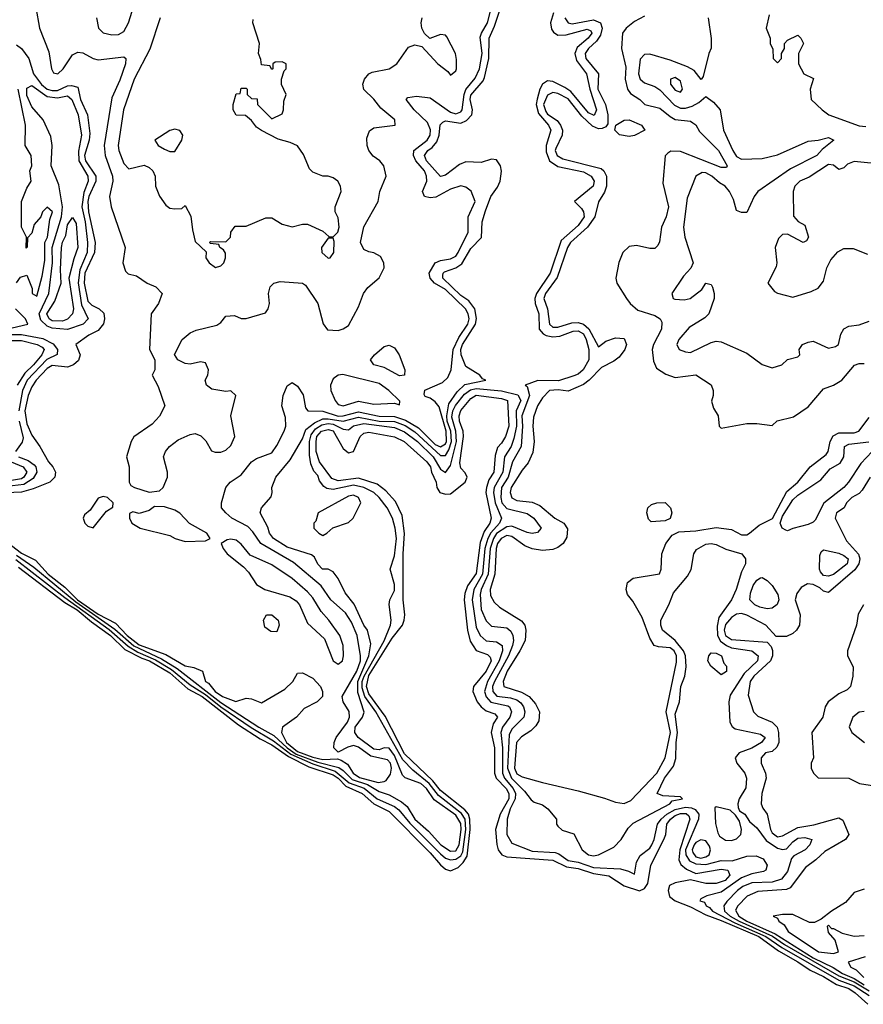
# Model space of a CAD drawing. Header units: inches. Extents: x 2601469 to 2753575, y 449403 to 582909.
# Tile 36 of 256: x 2651343 to 2654646, y 451124 to 454983. Entities that reach past the tile are written whole.
import ezdxf

# ---------------------------------------------------------------- set-up
doc = ezdxf.new("R2010")
doc.units = ezdxf.units.IN
doc.header["$MEASUREMENT"] = 0
doc.layers.add('C6455', color=7, linetype='Continuous')

msp = doc.modelspace()

# ---------------------------------------------------------------- linework, layer by layer
at = {"layer": 'C6455', "color": 4}
for points, elevation in [([(2651310, 452922.1), (2651350, 452892), (2651404.7, 452864.7), (2651454.7, 452810), (2651518.8, 452758.7), (2651569.5, 452709.5), (2651650, 452653.1), (2651717.6, 452617.6), (2651763.5, 452570), (2651810, 452532.7), (2651914.8, 452494.8), (2651990, 452450.4), (2652024.1, 452444.1), (2652058, 452430), (2652070.5, 452390), (2652082.2, 452382.2), (2652107.6, 452350), (2652137.3, 452330), (2652189.1, 452310.9), (2652230, 452324.7), (2652250, 452322), (2652290, 452306), (2652380.5, 452359.5), (2652412.7, 452390), (2652430, 452422), (2652450, 452422.8), (2652490, 452402), (2652520.5, 452370), (2652528.2, 452350), (2652528, 452330), (2652507.7, 452310), (2652456.9, 452283.1), (2652426, 452250), (2652372.4, 452210), (2652367.4, 452190), (2652387.2, 452150), (2652430, 452115.2), (2652490, 452093.3), (2652530, 452084.3), (2652586.8, 452086.8), (2652601, 452081), (2652625.9, 452065.9), (2652647.9, 452030), (2652672.9, 452012.9), (2652745.8, 451994.2), (2652770, 451996.9), (2652778.1, 452001.9), (2652794.2, 452025.8), (2652799.1, 452050), (2652794.6, 452070), (2652782.8, 452082.8), (2652717.1, 452097.1), (2652670, 452131.7), (2652650, 452138), (2652627.7, 452132.3), (2652590, 452112.3), (2652572.3, 452130), (2652573.6, 452150), (2652582.4, 452170), (2652626, 452230), (2652634.6, 452250), (2652632.3, 452272.3), (2652609.6, 452310), (2652605.1, 452330), (2652663.4, 452430), (2652677, 452470), (2652677.7, 452490), (2652663.7, 452570), (2652642, 452622), (2652618.1, 452658.1), (2652561.4, 452710), (2652523.8, 452763.8), (2652415.2, 452855.2), (2652286.6, 452930), (2652255.9, 452975.9), (2652236.3, 452996.3), (2652173.6, 453030), (2652149.5, 453050), (2652132.7, 453070), (2652132.7, 453090), (2652149.6, 453150), (2652166.6, 453170), (2652210, 453199.5), (2652250, 453250.3), (2652270, 453263.1), (2652330, 453284.9), (2652350, 453314), (2652378.7, 453370), (2652384.2, 453390), (2652384.1, 453424.1), (2652369.4, 453470), (2652374.3, 453510), (2652390, 453547.3), (2652410, 453560.5), (2652430, 453546.7), (2652452.8, 453512.8), (2652461.7, 453461.7), (2652470.5, 453450.5), (2652530, 453449.2), (2652590, 453429.2), (2652610, 453430.1), (2652670, 453446), (2652750, 453428.7), (2652810, 453427.7), (2652853, 453413), (2652904, 453384), (2652970, 453318.4), (2652990, 453309.4), (2653010, 453320.8), (2653014, 453330), (2653013.1, 453370), (2652985.6, 453465.6), (2652970, 453485.6), (2652950, 453499.3), (2652930, 453506), (2652926, 453514), (2652929.4, 453530.6), (2652998.8, 453561.2), (2653019.5, 453580.5), (2653032.6, 453610), (2653039.8, 453690), (2653062.4, 453737.6), (2653097, 453790), (2653102.3, 453810), (2653099, 453830), (2653088.6, 453850), (2653010, 453925), (2652967.1, 453950), (2652949.8, 453970), (2652946.8, 453990), (2652970, 454030.3), (2652990, 454039.6), (2653030, 454045.5), (2653050, 454056.5), (2653060.4, 454070), (2653098.7, 454150), (2653099.5, 454210), (2653126, 454270), (2653111.3, 454311.3), (2653090, 454326.6), (2653070, 454332.3), (2653030, 454318.4), (2652972.5, 454287.5), (2652950, 454284.7), (2652927.6, 454290), (2652920.5, 454310), (2652937.3, 454350), (2652936.1, 454370), (2652928.5, 454390), (2652894.6, 454430), (2652885.4, 454450), (2652886, 454470), (2652938.5, 454510), (2652949.8, 454530), (2652951.3, 454551.3), (2652940.2, 454580.2), (2652887.6, 454630), (2652856, 454670), (2652862.4, 454677.6), (2652896.6, 454683.4), (2652950, 454676.3), (2653030, 454620.7), (2653050, 454614.4), (2653070, 454621.1), (2653075.5, 454630), (2653083, 454690), (2653090, 454708.7), (2653126.9, 454753.1), (2653143.9, 454790), (2653154.1, 454850), (2653146.3, 454913.7), (2653150.8, 454930), (2653174.5, 454970), (2653199.3, 455070)], 16), ([(2651330, 452884.3), (2651397.3, 452837.3), (2651561.8, 452701.8), (2651714.7, 452594.7), (2651789.1, 452529.1), (2651898.1, 452478.1), (2651959.9, 452439.9), (2652130, 452307.5), (2652279.2, 452210), (2652337.2, 452177.2), (2652389.6, 452129.6), (2652425, 452105), (2652510, 452073.2), (2652592.2, 452052.2), (2652610, 452040.5), (2652644.8, 452004.8), (2652705.2, 451985.2), (2652750, 451958.2), (2652790, 451945.4), (2652837.7, 451917.7), (2652859.5, 451899.5), (2652890.2, 451850), (2652943.1, 451803.1), (2652991.5, 451750), (2653030, 451724.3), (2653050, 451725.8), (2653063.2, 451750), (2653071.7, 451810), (2653070, 451833.3), (2653050, 451865.3), (2652965.2, 451925.2), (2652936, 451970), (2652913.3, 451990), (2652852.3, 452012.3), (2652841.8, 452021.8), (2652810, 452099.7), (2652790, 452128.4), (2652770, 452129.7), (2652750, 452121.4), (2652730, 452124.1), (2652668.3, 452170), (2652654.5, 452190), (2652656.8, 452210), (2652685.6, 452250), (2652691.4, 452268.6), (2652666.5, 452346.5), (2652666.2, 452390), (2652709.8, 452489.8), (2652717.4, 452537.4), (2652704.7, 452590), (2652689.8, 452610), (2652652.6, 452692.6), (2652617.1, 452737.1), (2652590, 452793.2), (2652570, 452819.3), (2652550, 452829.2), (2652529, 452830), (2652510, 452849), (2652496.5, 452876.5), (2652485.2, 452885.2), (2652390, 452916.2), (2652336, 452950), (2652320.9, 452970), (2652314.5, 452994.5), (2652284, 453050), (2652289, 453070), (2652326.8, 453113.2), (2652331.8, 453130), (2652329.4, 453150), (2652345.1, 453190), (2652402, 453258), (2652450, 453340.7), (2652463.7, 453376.3), (2652496.5, 453403.5), (2652530, 453418), (2652550, 453419.1), (2652610, 453410.1), (2652670, 453424.8), (2652749.9, 453410.1), (2652810, 453408.4), (2652852.2, 453392.2), (2652890, 453368.1), (2652990, 453275), (2653010, 453275.3), (2653023.2, 453296.8), (2653034, 453330), (2653031.3, 453370), (2653017.3, 453410), (2653015, 453430), (2653022.8, 453477.2), (2653055.5, 453524.5), (2653086.2, 453553.8), (2653168, 453570), (2653155.1, 453575.1), (2653144.5, 453590), (2653090, 453624.2), (2653072, 453670), (2653069.9, 453690), (2653076.5, 453710), (2653127.6, 453790), (2653131.6, 453811.6), (2653124.6, 453850), (2653101.3, 453881.3), (2653070, 453902.5), (2652999.1, 453970), (2652999.7, 453980.3), (2653000.5, 453990), (2653005.9, 453994.1), (2653050, 454010.2), (2653074.6, 454025.4), (2653110, 454086.4), (2653150.7, 454129.3), (2653154.2, 454190), (2653166.2, 454233.8), (2653187.3, 454290), (2653213.8, 454326.2), (2653223.9, 454350), (2653229.7, 454389.6), (2653225.6, 454410), (2653210, 454433.6), (2653190, 454435.6), (2653150, 454422.9), (2653090, 454425.4), (2653064.6, 454415.4), (2653010, 454374), (2652990, 454368.2), (2652935.1, 454430), (2652927.7, 454450), (2652941.1, 454470), (2652958.2, 454481.8), (2652976.5, 454503.5), (2652985.3, 454530), (2652989.8, 454570.2), (2652999.3, 454580.7), (2653010, 454585.7), (2653070, 454577.2), (2653092.3, 454587.7), (2653113, 454610), (2653115.4, 454630), (2653107, 454670), (2653110, 454686.8), (2653157.1, 454742.9), (2653163.3, 454756.7), (2653179.8, 454830), (2653181.2, 454910), (2653202.7, 454957.3), (2653238.7, 455070)], 12), ([(2651406, 455030), (2651420.7, 454950), (2651456.7, 454856.7), (2651466.5, 454790), (2651474.9, 454774.9), (2651491.6, 454770), (2651512.6, 454790), (2651550, 454844.9), (2651570, 454855.5), (2651590, 454852.4), (2651630, 454830.4), (2651650, 454825.7), (2651750, 454837.3), (2651758.8, 454830), (2651757.1, 454810), (2651734.5, 454745.5), (2651702.9, 454677.1), (2651673.6, 454490), (2651677.3, 454450), (2651706.5, 454370), (2651707.4, 454350), (2651694.9, 454290), (2651700.5, 454250), (2651756, 454090), (2651746, 454030), (2651756.9, 453996.9), (2651767.1, 453987.1), (2651799.6, 453979.6), (2651842, 453950), (2651875.3, 453935.3), (2651901, 453910), (2651886, 453870), (2651858, 453830), (2651851.3, 453690), (2651872, 453650), (2651872, 453610), (2651862, 453590), (2651885.4, 453545.4), (2651911.3, 453470), (2651890.5, 453429.5), (2651862, 453398), (2651790, 453348.7), (2651778.8, 453330), (2651761, 453270), (2651770.8, 453230), (2651771.3, 453170), (2651778, 453158), (2651792, 453150), (2651850, 453131), (2651890, 453136), (2651904, 453150), (2651922, 453190), (2651922, 453210), (2651905.2, 453270), (2651914, 453290), (2651929.4, 453310.6), (2651963.3, 453336.7), (2652010, 453357.3), (2652030, 453360.7), (2652052.1, 453352.1), (2652072, 453332), (2652093.7, 453293.7), (2652107.5, 453287.5), (2652130, 453288), (2652150, 453295.5), (2652170, 453314), (2652184.7, 453350), (2652169.6, 453430), (2652188.7, 453510), (2652170, 453528.7), (2652150, 453526), (2652095.5, 453535.5), (2652074, 453550), (2652069.2, 453570), (2652079, 453590), (2652082, 453610), (2652070, 453638), (2652050, 453642), (2652010, 453632.7), (2651990, 453636), (2651962, 453650), (2651948.9, 453671.1), (2651979, 453730), (2652010, 453756), (2652033.6, 453766.4), (2652114.5, 453785.5), (2652130, 453796), (2652150, 453821), (2652183.6, 453823.6), (2652210, 453811.3), (2652230, 453811.3), (2652305.6, 453834.4), (2652316, 453850), (2652320.9, 453870), (2652317.2, 453910), (2652323.7, 453936.3), (2652338, 453950), (2652363.2, 453956.8), (2652450, 453950.8), (2652462, 453942), (2652510.7, 453870.7), (2652530.7, 453790.7), (2652547.5, 453767.5), (2652590, 453764.7), (2652610, 453771), (2652630, 453784.7), (2652670, 453858), (2652689.3, 453910), (2652706.2, 453933.8), (2652750, 453971), (2652769.3, 454010), (2652769.2, 454030), (2652755.1, 454055.1), (2652730, 454069.2), (2652710, 454072.7), (2652690, 454082.7), (2652677, 454110), (2652690, 454171.3), (2652747, 454270), (2652753.6, 454310), (2652778, 454370), (2652769, 454410), (2652753.2, 454430), (2652727.3, 454447.3), (2652709.6, 454469.6), (2652702.9, 454490), (2652702, 454518), (2652713, 454547), (2652730, 454559.3), (2652812.7, 454570), (2652812, 454590), (2652756.6, 454636.6), (2652730, 454671.8), (2652690, 454708.7), (2652686, 454730), (2652692.7, 454750), (2652709.5, 454770.5), (2652722.9, 454777.1), (2652789, 454790), (2652819, 454810), (2652865.6, 454874.4), (2652890, 454884.7), (2652918, 454878), (2652980.7, 454810), (2653019.9, 454779.9), (2653030, 454764.7), (2653050, 454782), (2653052.7, 454790), (2653053.6, 454826.4), (2653049, 454850), (2653015.5, 454915.5), (2653010, 454922), (2652990, 454924), (2652948.4, 454908.4), (2652928.4, 454928.4), (2652918, 454950), (2652915.3, 454970), (2652919, 454990)], 24), ([(2651642.8, 454990), (2651651.3, 454950), (2651670, 454931.3), (2651703.5, 454923.5), (2651730, 454924), (2651750, 454936), (2651769.3, 454970), (2651783.3, 455016.7)], 28), ([(2653432.6, 455010), (2653420.9, 454970), (2653425.4, 454945.4), (2653433.5, 454933.5), (2653450, 454921.7), (2653482.9, 454922.9), (2653565.5, 454945.5), (2653578.7, 454938.7), (2653583.1, 454930), (2653568.5, 454910), (2653526.4, 454873.6), (2653516.5, 454850), (2653522.9, 454822.9), (2653562, 454770), (2653575, 454710), (2653601.7, 454630), (2653592.5, 454607.5), (2653570, 454618.3), (2653501.2, 454701.2), (2653477.6, 454717.6), (2653430, 454740.3), (2653410, 454742.7), (2653390.2, 454729.8), (2653379.2, 454710), (2653368.5, 454671.5), (2653365.4, 454650), (2653374.6, 454614.6), (2653413.6, 454570), (2653422.7, 454550), (2653404.2, 454490), (2653404.6, 454464.6), (2653418, 454430), (2653450, 454407.1), (2653550, 454386), (2653580.3, 454370), (2653592.4, 454350), (2653588.5, 454330), (2653514.8, 454270), (2653542.4, 454242.4), (2653550.2, 454230.2), (2653553, 454210), (2653530, 454176.8), (2653463.2, 454116.8), (2653419.7, 453990), (2653366.4, 453910), (2653360.6, 453890), (2653361.6, 453870), (2653375.6, 453830), (2653377.6, 453770), (2653392.2, 453752.2), (2653404.7, 453744.7), (2653430, 453739.7), (2653457.6, 453742.4), (2653510, 453762), (2653530, 453762.9), (2653550, 453751.2), (2653561, 453730), (2653571, 453690), (2653572.1, 453650), (2653548.9, 453610), (2653530, 453594.2), (2653513.1, 453586.9), (2653452.8, 453567.2), (2653371.2, 453568.8), (2653322, 453550), (2653330, 453544.7), (2653339.7, 453510), (2653309.1, 453430.9), (2653311.8, 453390), (2653306, 453310), (2653272.6, 453250), (2653255, 453190), (2653229.4, 453150), (2653226.8, 453110), (2653231.3, 453090), (2653250, 453066.7), (2653330, 453047.4), (2653356.4, 453030), (2653384.9, 452990), (2653370, 452972.7), (2653350, 452969.7), (2653330, 452972.6), (2653270, 452998.7), (2653250, 452995.3), (2653210, 452968.9), (2653198.1, 452950), (2653184.7, 452910), (2653177.5, 452810), (2653149.4, 452750), (2653145.7, 452730), (2653150, 452671), (2653170, 452627.7), (2653190, 452606.4), (2653250, 452599.5), (2653266.5, 452586.5), (2653274, 452570), (2653276.5, 452550), (2653272.9, 452530), (2653256.8, 452490), (2653202.1, 452390), (2653194.8, 452370), (2653195.2, 452350), (2653211.8, 452331.8), (2653265.3, 452325.3), (2653290, 452317.2), (2653305.4, 452305.4), (2653316.1, 452290), (2653320.2, 452270), (2653316.5, 452250), (2653270, 452202.4), (2653260.1, 452179.9), (2653252.5, 452050), (2653268.2, 452010), (2653319.7, 451959.7), (2653346, 451926), (2653356.9, 451916.9), (2653390, 451906), (2653411.3, 451890), (2653444.7, 451850), (2653444.7, 451830), (2653450, 451822), (2653466.8, 451806.8), (2653513, 451793), (2653546, 451730), (2653570, 451710.8), (2653590, 451706.4), (2653610, 451710.8), (2653670, 451740.7), (2653698, 451770), (2653725.9, 451814.1), (2653745.2, 451834.8), (2653889.3, 451910), (2653898.4, 451921.6), (2653938, 451930), (2653930, 451938), (2653861.6, 451941.6), (2653839, 451950), (2653867.7, 452010), (2653903, 452057), (2653912.6, 452087.4), (2653912.9, 452150), (2653919, 452190), (2653910, 452262), (2653926, 452310), (2653931.9, 452370), (2653947.4, 452410), (2653953, 452447), (2653949.8, 452490), (2653942.2, 452510), (2653910, 452549.8), (2653860.5, 452590), (2653853.3, 452610), (2653853.6, 452630), (2653885.1, 452690), (2653902.8, 452737.2), (2653957.6, 452802.4), (2653972.3, 452827.7), (2653982.9, 452890), (2653992.8, 452907.2), (2654030, 452927.2), (2654050, 452930.3), (2654070, 452926), (2654108.4, 452908.4), (2654170.8, 452890), (2654184.9, 452870), (2654185.5, 452850), (2654170, 452819), (2654148.4, 452750), (2654130.4, 452710), (2654080.1, 452639.9), (2654073.5, 452606.5), (2654075.9, 452570), (2654087.6, 452547.6), (2654110, 452530.9), (2654130, 452521.1), (2654209.3, 452509.3), (2654234.9, 452490), (2654232.7, 452470), (2654179.8, 452420.2), (2654124.7, 452335.3), (2654120.2, 452310), (2654123.7, 452230), (2654132.9, 452212.9), (2654144.5, 452204.5), (2654243.6, 452183.6), (2654262.4, 452170), (2654248, 452150), (2654210, 452127.8), (2654160.5, 452110), (2654144.2, 452090), (2654151.7, 452070), (2654182.7, 452030), (2654189.1, 452010), (2654186.7, 451973.3), (2654160.5, 451930), (2654154.8, 451910), (2654156, 451896), (2654162, 451882), (2654182, 451870), (2654201.1, 451841.1), (2654230, 451816.3), (2654266.1, 451766.1), (2654310, 451736.5), (2654330, 451731.7), (2654346.2, 451733.8), (2654370, 451761.6), (2654390, 451775.3), (2654418, 451778), (2654444.7, 451770), (2654437.3, 451750), (2654418.8, 451730), (2654374.2, 451705.8), (2654364.7, 451695.3), (2654350, 451645.2), (2654325.4, 451614.6), (2654290, 451603.7), (2654210, 451599.8), (2654174.4, 451585.6), (2654153.1, 451570), (2654112.5, 451527.5), (2654100.8, 451510), (2654102.6, 451490), (2654125, 451470), (2654160.1, 451450), (2654291, 451391), (2654338.2, 451358.2), (2654550, 451236.6), (2654610, 451212.9), (2654670, 451177.2)], 12), ([(2654278, 455002), (2654266, 454950), (2654282, 454910), (2654282, 454890), (2654292.7, 454867.3), (2654294, 454830), (2654310, 454814), (2654326, 454830), (2654326, 454850), (2654338, 454870), (2654338, 454890), (2654350, 454902), (2654390, 454922), (2654402, 454910), (2654412, 454890), (2654392, 454850), (2654392, 454810), (2654414, 454770), (2654451.6, 454751.6), (2654438, 454710), (2654442, 454670), (2654484.7, 454630), (2654512, 454610), (2654630, 454566.4), (2654655.9, 454564.1)], 32), ([(2651892.7, 454990), (2651852.8, 454867.2), (2651790.4, 454750), (2651748.8, 454630), (2651728.7, 454490), (2651730.4, 454470), (2651750, 454418.8), (2651770, 454398.8), (2651830, 454412.7), (2651850, 454404), (2651864, 454390), (2651873.4, 454370), (2651874.8, 454330), (2651890.6, 454290.6), (2651915.3, 454255.3), (2651930, 454244.7), (2651950, 454241), (2651977.2, 454242.8), (2651990, 454254), (2652013, 454213), (2652018.8, 454158.8), (2652030, 454114), (2652072.7, 454072.7), (2652072, 454050), (2652084.7, 454030), (2652110, 454011.3), (2652130, 454018), (2652142, 454030), (2652148.7, 454050), (2652148.4, 454068.4), (2652140.4, 454080.4), (2652126, 454090), (2652122, 454102), (2652090, 454106), (2652086, 454110), (2652090, 454114), (2652150, 454112), (2652168, 454130), (2652169, 454150), (2652186.8, 454173.2), (2652230, 454174), (2652306.4, 454206.4), (2652330, 454206.8), (2652370, 454181), (2652410, 454171.3), (2652450, 454182), (2652470, 454182), (2652530, 454154), (2652552.7, 454132.7), (2652570, 454132), (2652588, 454150), (2652594, 454170), (2652590, 454206), (2652578, 454230), (2652578, 454250), (2652601.2, 454310), (2652599.3, 454330), (2652589, 454350), (2652570, 454362.7), (2652550, 454369.2), (2652529.3, 454369.3), (2652490, 454385.2), (2652478, 454398), (2652454.5, 454454.5), (2652430, 454489), (2652402, 454502), (2652354.6, 454514.6), (2652290, 454548), (2652270, 454562), (2652250, 454588), (2652227.3, 454607.3), (2652190, 454608.7), (2652178, 454630), (2652178, 454650), (2652190, 454692), (2652206, 454694), (2652210, 454714), (2652230, 454714), (2652234, 454710), (2652234, 454690), (2652250, 454674), (2652272.7, 454672.7), (2652274, 454650), (2652330, 454594), (2652370, 454614), (2652375.3, 454630), (2652376.4, 454663.6), (2652386, 454690), (2652368.4, 454728.4), (2652368, 454750), (2652378, 454782), (2652386, 454790), (2652386, 454810), (2652370, 454818), (2652343.6, 454816.4), (2652334, 454810), (2652334, 454790), (2652330, 454788), (2652322, 454802), (2652290, 454806), (2652287.3, 454827.3), (2652278, 454850), (2652282, 454890), (2652255.3, 454970), (2652256.4, 454983.6)], 28), ([(2653477.4, 454990), (2653490, 454970.4), (2653506.7, 454966.7), (2653590, 454982.7), (2653617.2, 454970), (2653623.2, 454950), (2653617.8, 454922.2), (2653601.9, 454898.1), (2653570.2, 454870), (2653557.6, 454850), (2653559.7, 454830), (2653608.9, 454770), (2653607, 454710), (2653636.9, 454650), (2653645.5, 454610), (2653645.5, 454574.5), (2653637.7, 454562.3), (2653623.9, 454556.1), (2653610, 454555.3), (2653585.5, 454565.5), (2653544, 454604), (2653490, 454672.5), (2653450, 454693.6), (2653430, 454697.2), (2653410, 454686.6), (2653394.2, 454650), (2653402.5, 454622.5), (2653410, 454612.4), (2653447.1, 454587.1), (2653460.2, 454570), (2653467.9, 454550), (2653467.6, 454530), (2653441.8, 454478.2), (2653440.2, 454470), (2653446.9, 454450), (2653470, 454437.3), (2653619.3, 454399.3), (2653630.3, 454390.4), (2653641.3, 454370), (2653641.1, 454330), (2653633.3, 454306.7), (2653610, 454268.7), (2653595.3, 454210), (2653566.9, 454170), (2653500.2, 454110), (2653488.4, 454090), (2653447.6, 453972.4), (2653401.8, 453910), (2653395.6, 453890), (2653409.3, 453849.3), (2653417.1, 453790), (2653430, 453778.4), (2653450, 453777.6), (2653504.6, 453795.4), (2653530, 453795.6), (2653550, 453789.3), (2653571.5, 453771.5), (2653610, 453700.7), (2653637.6, 453722.4), (2653676.2, 453736.2), (2653710, 453733), (2653718.7, 453710), (2653712.7, 453690), (2653690, 453659.8), (2653670, 453644.4), (2653620.8, 453619.2), (2653572.7, 453570), (2653550, 453553), (2653490, 453527.3), (2653451.8, 453531.8), (2653418, 453530), (2653390, 453501.2), (2653370.2, 453469.8), (2653355.1, 453424.9), (2653351.6, 453390), (2653358, 453330), (2653352.8, 453287.2), (2653333.8, 453246.2), (2653310, 453217), (2653267.3, 453150), (2653263.2, 453130), (2653270, 453108.9), (2653290, 453099.1), (2653350, 453092.4), (2653379.6, 453079.6), (2653438, 453030), (2653473, 453010), (2653488.1, 452988.1), (2653484.7, 452955.3), (2653470.6, 452930), (2653450, 452914.5), (2653430, 452907), (2653390, 452902.9), (2653350, 452909.5), (2653321.1, 452921.1), (2653270, 452957.2), (2653250, 452960.9), (2653228.3, 452950), (2653214.2, 452930), (2653208.3, 452910), (2653203, 452810), (2653184.7, 452750), (2653186.3, 452726.3), (2653200.5, 452700.5), (2653221.2, 452681.2), (2653307.6, 452627.6), (2653320.5, 452610), (2653324.2, 452590), (2653321.7, 452550), (2653301.8, 452510), (2653251.1, 452430), (2653236.5, 452390), (2653238, 452370), (2653307.4, 452347.4), (2653338.4, 452330), (2653362.5, 452302.5), (2653378, 452270), (2653375.9, 452235.9), (2653364.5, 452215.5), (2653344.1, 452195.9), (2653307.6, 452172.4), (2653288.3, 452150), (2653280.2, 452050), (2653290, 452027.4), (2653310, 452015.8), (2653390, 451993.2), (2653530, 451960.3), (2653632.8, 451932.8), (2653676.3, 451916.3), (2653710, 451910.7), (2653736.6, 451923.4), (2653838, 452030), (2653871, 452090), (2653891, 452189), (2653874.6, 452270), (2653914.4, 452465.6), (2653914.4, 452490), (2653905.1, 452510), (2653890, 452521.5), (2653844.6, 452524.6), (2653827.6, 452530), (2653810, 452559.3), (2653779.8, 452639.8), (2653744.2, 452704.2), (2653722.7, 452730), (2653717.2, 452750), (2653722.7, 452777.3), (2653745.2, 452794.8), (2653848.4, 452811.6), (2653855.3, 452830), (2653858, 452890), (2653872.7, 452930), (2653897.5, 452962.5), (2653923.7, 452976.3), (2653990, 452979.3), (2654070, 452992.7), (2654130, 452984.4), (2654170, 452964.4), (2654190, 452963.8), (2654201.2, 452970), (2654238.2, 453001.8), (2654291.4, 453028.6), (2654346.7, 453133.3), (2654390, 453170.4), (2654438.7, 453230), (2654500.8, 453279.2), (2654508.3, 453290), (2654516.9, 453330), (2654527.8, 453352.2), (2654550, 453364.4), (2654610, 453363.9), (2654629.3, 453370), (2654670, 453424)], 16), ([(2653790, 454996.9), (2653750, 454976), (2653718, 454950), (2653703.6, 454930), (2653698.9, 454870), (2653716.2, 454796.2), (2653713.8, 454750), (2653723.1, 454710), (2653734.1, 454694.1), (2653770.7, 454670), (2653791, 454650), (2653850, 454636.4), (2653890, 454603.1), (2653910, 454592.2), (2653970, 454584.9), (2653979.1, 454579.1), (2653990.2, 454570.2), (2654004.7, 454544.7), (2654079.5, 454470), (2654112.7, 454410), (2654110, 454404), (2654090, 454403.6), (2653930, 454465.6), (2653893, 454467), (2653880.3, 454459.7), (2653870.5, 454449.5), (2653861.6, 454341.6), (2653883.8, 454250), (2653874.9, 454210), (2653856.4, 454170), (2653848, 454112), (2653842, 454098), (2653830, 454086), (2653810, 454086), (2653758, 454098), (2653730, 454093.6), (2653704.4, 454070), (2653688.9, 454031.1), (2653677.3, 453970), (2653680.7, 453950), (2653718.8, 453890), (2653733.4, 453870), (2653763.9, 453843.9), (2653830, 453823.8), (2653850.8, 453810), (2653858, 453798), (2653856.4, 453770), (2653824.9, 453710), (2653819.5, 453690), (2653824.9, 453644.9), (2653836.8, 453616.8), (2653873.2, 453593.2), (2653910, 453581), (2653991.1, 453591.1), (2654050, 453551.3), (2654058, 453530), (2654058, 453510), (2654051.6, 453488.4), (2654059.8, 453459.8), (2654078, 453430), (2654082, 453390), (2654090, 453382), (2654190, 453401), (2654230, 453401), (2654290, 453392), (2654309.4, 453410.6), (2654373.6, 453426.4), (2654430, 453466), (2654490, 453536), (2654529.1, 453550.9), (2654562, 453570), (2654611.4, 453628.6), (2654630, 453635.5), (2654650, 453634.9)], 24), ([(2654038.8, 454990), (2654051, 454909), (2654051.1, 454871.1), (2654041, 454850), (2654019.6, 454760.4), (2654011.6, 454748.4), (2653983.7, 454783.7), (2653958.3, 454798.3), (2653890, 454824.7), (2653810, 454847.3), (2653790, 454846), (2653772.5, 454827.5), (2653766, 454770), (2653772.7, 454750), (2653790, 454735.8), (2653830, 454720.3), (2653850, 454707.2), (2653907.4, 454647.4), (2653930, 454636.5), (2653950, 454635.8), (2653976.8, 454643.2), (2654002.4, 454657.6), (2654030, 454682), (2654059.8, 454659.8), (2654086, 454630), (2654098.8, 454550), (2654135.3, 454470), (2654150, 454446.7), (2654170, 454435.8), (2654250, 454438.9), (2654310, 454453.1), (2654430, 454506.7), (2654470, 454510.4), (2654510, 454520.7), (2654530.8, 454510), (2654485.8, 454474.2), (2654464.4, 454450), (2654361.5, 454398.5), (2654233.4, 454310), (2654219.1, 454290), (2654190, 454226.6), (2654170, 454227), (2654150, 454235.3), (2654138, 454278), (2654122.7, 454310), (2654105.2, 454330), (2654083.1, 454343.1), (2654053.6, 454370), (2654030, 454383), (2654015.5, 454384.5), (2653990.7, 454370), (2653956.7, 454283.3), (2653941.6, 454170), (2653948, 454130), (2653980.7, 454030), (2653970.5, 454009.5), (2653942, 453978), (2653896, 453910), (2653902, 453890), (2653908, 453888), (2653945.2, 453885.2), (2653968, 453890), (2654014.2, 453925.8), (2654030, 453950.8), (2654050, 453944.7), (2654055.2, 453935.2), (2654062.8, 453910), (2654062.8, 453890), (2654041, 453830), (2654025.2, 453814.8), (2653964, 453776), (2653924, 453730), (2653916, 453710), (2653924.7, 453690), (2653950, 453680.7), (2653970, 453679.1), (2654050, 453717.3), (2654070, 453722.8), (2654090, 453720.7), (2654190, 453676.3), (2654250, 453631), (2654290, 453618.8), (2654328, 453630), (2654350, 453651.3), (2654390, 453662), (2654398, 453670), (2654395.3, 453690), (2654408.7, 453710), (2654430, 453718.8), (2654450, 453722.8), (2654510, 453696), (2654537.5, 453702.5), (2654548.7, 453710), (2654559, 453750), (2654570, 453771.3), (2654590, 453782), (2654630, 453786.8), (2654670, 453801)], 28), ([(2651330, 454884.6), (2651350, 454870.3), (2651378.2, 454830), (2651396.9, 454770), (2651428.4, 454728.4), (2651450, 454710.8), (2651470, 454704.7), (2651490, 454705.8), (2651530, 454723.2), (2651544.9, 454725), (2651570, 454718.4), (2651580.9, 454670), (2651607.7, 454610), (2651617, 454537), (2651614.4, 454510), (2651596.8, 454450), (2651600.5, 454430), (2651640.1, 454370), (2651640.4, 454350), (2651613.1, 454290), (2651609, 454270), (2651612.5, 454230), (2651638.2, 454110), (2651635.5, 454070), (2651598.3, 453990), (2651594.4, 453950), (2651610, 453880.3), (2651624.6, 453864.6), (2651654.4, 453850), (2651672.5, 453832.5), (2651675, 453810), (2651671.4, 453791.4), (2651650, 453765.1), (2651613, 453747), (2651562.8, 453710), (2651579.3, 453670), (2651573.4, 453646.6), (2651553, 453630), (2651530, 453621.5), (2651470, 453627.6), (2651450, 453616.1), (2651407.1, 453570), (2651390, 453544.2), (2651376.3, 453510), (2651363, 453450), (2651370, 453399.3), (2651390, 453354), (2651422, 453310), (2651454.9, 453250), (2651472.7, 453230), (2651482.4, 453210), (2651480.4, 453190), (2651460.7, 453170), (2651395.1, 453144.9), (2651350, 453131.9), (2651290, 453128.9)], 16), ([(2651330, 453951.3), (2651346.3, 453973.7), (2651370, 453982), (2651391, 453930), (2651391.3, 453910), (2651410, 453898.8), (2651430, 453978), (2651441.1, 454038.9), (2651441.1, 454110), (2651451, 454131), (2651460.1, 454199.9), (2651471.1, 454230), (2651450, 454248), (2651432, 454230), (2651424.7, 454210), (2651399.8, 454180.2), (2651390, 454146), (2651372.7, 454127.3), (2651371.3, 454091.3), (2651367.3, 454087.3), (2651368.7, 454130), (2651349.7, 454170), (2651349.6, 454270), (2651370, 454322), (2651388, 454350), (2651382, 454390), (2651389.5, 454410.5), (2651387.8, 454450), (2651363.9, 454490), (2651365.5, 454570), (2651336.3, 454710)], 16), ([(2654730, 454415.4), (2654610, 454427), (2654584.1, 454415.9), (2654570, 454402), (2654550, 454395.3), (2654530, 454413.2), (2654510, 454415.1), (2654434, 454366), (2654398, 454350), (2654378, 454330), (2654371.3, 454310), (2654372.7, 454212.7), (2654391.6, 454191.6), (2654418, 454178), (2654432, 454130), (2654423.6, 454116.4), (2654411, 454109), (2654350, 454142.7), (2654330, 454141.2), (2654314.2, 454125.8), (2654301.3, 454090), (2654307.7, 454030), (2654305.2, 454014.8), (2654272, 453950), (2654298, 453918), (2654310, 453911.3), (2654370, 453896), (2654442, 453918), (2654470, 453931.3), (2654490, 453958), (2654503.6, 454010), (2654518.8, 454041.2), (2654546.6, 454073.4), (2654570, 454086.5), (2654606.4, 454086.4), (2654663.4, 454063.4)], 32), ([(2651250, 453760.2), (2651374, 453790), (2651365.2, 453810), (2651325.6, 453850)], 16), ([(2651310, 453749.5), (2651350, 453749), (2651432.8, 453732.8), (2651473, 453713), (2651490.4, 453690), (2651488.8, 453671.2), (2651448.7, 453651.3), (2651371.7, 453570), (2651352.9, 453530), (2651339.6, 453450)], 12), ([(2651310, 453725.2), (2651350, 453725.1), (2651410.5, 453710), (2651430, 453698.9), (2651438.9, 453690), (2651429.1, 453670), (2651396.3, 453630), (2651362.1, 453597.9), (2651332.9, 453550)], 8), ([(2651327.9, 452867.9), (2651518.8, 452718.8), (2651693.2, 452593.2), (2651767.7, 452527.7), (2651804.6, 452504.6), (2651874.1, 452474.1), (2651936.7, 452436.7), (2652010, 452376.1), (2652070, 452338.6), (2652130, 452290.1), (2652248.6, 452208.6), (2652336.4, 452156.4), (2652404.5, 452104.5), (2652490, 452066.2), (2652578.5, 452038.5), (2652632.6, 451992.6), (2652691.1, 451971.1), (2652742, 451930), (2652810, 451900.2), (2652826.9, 451886.9), (2652870, 451833.8), (2652990, 451713.7), (2653010, 451697.5), (2653030, 451691), (2653050, 451693.8), (2653070, 451706), (2653077.9, 451722.1), (2653089.9, 451809.9), (2653086.7, 451850), (2653072.5, 451872.5), (2652982.1, 451942.1), (2652946.1, 451990), (2652882.5, 452042.5), (2652843, 452083), (2652737.7, 452270), (2652694.6, 452330), (2652684.1, 452364.1), (2652684.1, 452390), (2652691.2, 452410), (2652770, 452548.9), (2652795.4, 452610), (2652798, 452630), (2652789.4, 452690.6), (2652792.3, 452710), (2652810, 452746), (2652811, 452770), (2652794, 452830), (2652810, 452882), (2652817.8, 452950), (2652813.6, 452990), (2652802.3, 453030), (2652782.3, 453070), (2652750.5, 453110.5), (2652730, 453129.8), (2652689.9, 453149.9), (2652650, 453158.4), (2652570, 453141.8), (2652546, 453146), (2652533.4, 453153.4), (2652516.1, 453176.1), (2652510, 453196.2), (2652494.2, 453214.2), (2652482.5, 453242.5), (2652476.9, 453276.9), (2652477.9, 453330), (2652483.8, 453356.2), (2652500.9, 453379.1), (2652525.4, 453394.6), (2652550, 453400.1), (2652570, 453397.9), (2652610, 453378), (2652630, 453374.9), (2652650, 453391.1), (2652690, 453400.1), (2652810, 453384.4), (2652850, 453367.8), (2652900.7, 453330), (2652961.4, 453270), (2652990, 453221.1), (2653010, 453208.5), (2653030, 453235.5), (2653052.7, 453330), (2653050.5, 453370), (2653035.1, 453424.9), (2653038.4, 453450), (2653048.7, 453471.3), (2653085.2, 453514.8), (2653108.1, 453531.9), (2653130, 453537.7), (2653230, 453528.3), (2653293.3, 453513.3), (2653304.7, 453490), (2653287.1, 453450), (2653288.4, 453390), (2653278.2, 453341.8), (2653267.6, 453310), (2653241.8, 453270), (2653235, 453210), (2653200.8, 453150), (2653198.5, 453130), (2653204.1, 453090), (2653229.2, 453030), (2653221.6, 453010), (2653187.7, 452972.3), (2653176.1, 452950), (2653164.8, 452910), (2653155.1, 452810), (2653121.6, 452750), (2653114.6, 452710), (2653130, 452602.8), (2653146.3, 452570), (2653169.3, 452549.3), (2653210, 452545.3), (2653232.6, 452530), (2653232.8, 452510), (2653220.1, 452470), (2653175, 452390), (2653162.7, 452350), (2653170, 452328.7), (2653187.8, 452307.8), (2653254.4, 452294.4), (2653261.1, 452290), (2653269.1, 452270), (2653262.2, 452250), (2653233, 452210), (2653226.5, 452190), (2653233.1, 452130), (2653233.1, 452030), (2653241.6, 452010), (2653275, 451970), (2653284.3, 451950), (2653283.5, 451930), (2653263.5, 451890), (2653251.6, 451850), (2653250.4, 451790), (2653270, 451755.5), (2653350, 451724.2), (2653439, 451719), (2653453.7, 451713.7), (2653490, 451687.5), (2653530, 451680.8), (2653590, 451661.1), (2653695.1, 451655.1), (2653726.8, 451646.8), (2653750, 451634), (2653758, 451682), (2653772, 451708), (2653810, 451736.3), (2653818, 451750), (2653827.3, 451770), (2653840.4, 451830), (2653854.4, 451850), (2653876.4, 451870), (2653910, 451887.9), (2653950, 451897.4), (2653974.1, 451894.1), (2653987.5, 451887.5), (2654001.8, 451870), (2654001.6, 451850), (2653950.7, 451730), (2653950.9, 451710), (2653966.2, 451686.2), (2653990, 451675.1), (2654030, 451672.7), (2654090, 451687.7), (2654133.2, 451686.8), (2654190, 451704.6), (2654226.7, 451706.7), (2654254.3, 451694.3), (2654270.4, 451670), (2654264.9, 451650), (2654255.5, 451644.5), (2654210, 451635.6), (2654170, 451619.8), (2654090, 451564.2), (2654034, 451550), (2654010, 451538), (2654006, 451530), (2654024.5, 451524.5), (2654030.7, 451510), (2654043.7, 451503.7), (2654055.3, 451490), (2654143.6, 451443.6), (2654265.3, 451390), (2654327.2, 451347.2), (2654550, 451218.9), (2654610, 451197.2), (2654670, 451159.3)], 8), ([(2651337.7, 452837.7), (2651519, 452699), (2651567, 452670), (2651623.3, 452623.3), (2651698.4, 452570), (2651754.8, 452514.8), (2651820.6, 452480.6), (2651851, 452470), (2651930, 452422.9), (2652001, 452361), (2652056.8, 452330), (2652199.8, 452219.8), (2652284.9, 452164.9), (2652330, 452141.2), (2652395.1, 452095.1), (2652475.5, 452055.5), (2652570, 452023.6), (2652590.1, 452010.1), (2652619.6, 451979.6), (2652684.4, 451950), (2652730, 451910.1), (2652790, 451880.2), (2652950, 451718.4), (2652990, 451671.4), (2653010, 451653.8), (2653030, 451647.8), (2653059.4, 451660.6), (2653079.8, 451680.2), (2653094.8, 451705.2), (2653106.6, 451810), (2653106.1, 451850), (2653100.2, 451870), (2653086.3, 451886.3), (2652990, 451962), (2652960.1, 452000.1), (2652850, 452105.4), (2652773.9, 452253.9), (2652710, 452340.8), (2652701.1, 452370), (2652710, 452413.5), (2652801.3, 452558.7), (2652841.6, 452610), (2652848.9, 452630), (2652851.5, 452650), (2652844.2, 452710), (2652844.9, 452890), (2652849.9, 452969.9), (2652840.5, 453040.5), (2652814.5, 453094.5), (2652776.4, 453136.4), (2652742.9, 453162.9), (2652670, 453185.7), (2652590, 453175.8), (2652565.1, 453185.1), (2652516.1, 453250), (2652503.9, 453290), (2652503, 453330), (2652506, 453350), (2652524.2, 453370), (2652550, 453377), (2652570, 453371.7), (2652610, 453302), (2652630, 453285.5), (2652650, 453290.7), (2652675.6, 453350), (2652690, 453363.1), (2652710, 453367), (2652810, 453348.5), (2652847.7, 453330), (2652937.4, 453250), (2652951.1, 453230), (2652955.2, 453210), (2652974, 453170), (2652976, 453150), (2652988.2, 453130), (2653010, 453123.6), (2653030, 453124.6), (2653086.6, 453170), (2653094.5, 453190), (2653087.2, 453207.2), (2653070, 453225.2), (2653065.7, 453245.7), (2653080.8, 453350), (2653079.8, 453370), (2653064.4, 453410), (2653063.1, 453430), (2653070, 453451.8), (2653110, 453498.3), (2653130, 453511.6), (2653230, 453497.8), (2653253, 453490), (2653258, 453390), (2653245.5, 453350), (2653230, 453323.7), (2653213.4, 453306.6), (2653204.8, 453275.2), (2653199.6, 453210), (2653180.5, 453179.5), (2653171, 453150), (2653168.7, 453130), (2653188.9, 453030), (2653183.2, 453010), (2653162.2, 452977.8), (2653146.4, 452933.6), (2653130, 452812), (2653096.3, 452763.7), (2653085.4, 452734.6), (2653083.5, 452710), (2653095.9, 452590), (2653107.3, 452547.3), (2653130, 452510.4), (2653174.9, 452494.9), (2653185.1, 452485.1), (2653188.7, 452470), (2653168.8, 452430), (2653120.3, 452370), (2653117, 452350), (2653134.6, 452310), (2653150.2, 452290.1), (2653170, 452274.9), (2653203.1, 452263.1), (2653213.4, 452250), (2653197.1, 452222.9), (2653189, 452190), (2653202.7, 452130), (2653202.6, 452030), (2653208.1, 452010), (2653247.5, 451970), (2653258.5, 451950), (2653257.6, 451930), (2653224.2, 451870), (2653206.2, 451810), (2653211.1, 451751.1), (2653216.9, 451730), (2653230.2, 451710.2), (2653250, 451702), (2653430, 451689.4), (2653483.6, 451663.6), (2653530, 451657.1), (2653590, 451637.3), (2653650, 451627.5), (2653710, 451588.5), (2653770, 451569.2), (2653790, 451578.5), (2653802.3, 451597.7), (2653814.6, 451670), (2653865.8, 451770), (2653872.9, 451790), (2653876.8, 451830), (2653891.8, 451850), (2653910, 451864), (2653930, 451872.3), (2653952.4, 451872.5), (2653962.8, 451862.8), (2653967.6, 451850), (2653927.3, 451730), (2653923.8, 451690), (2653931.7, 451671.7), (2653953.5, 451653.5), (2653990, 451637.6), (2654090, 451653.7), (2654116.3, 451650), (2654123.7, 451630), (2654104.9, 451610), (2654070, 451598.4), (2654030, 451597.2), (2653970, 451612.7), (2653910, 451600.5), (2653887.6, 451590), (2653882.3, 451570), (2653887.4, 451547.4), (2653909.5, 451529.5), (2653970, 451506.7), (2654030, 451474.6), (2654090, 451453.3), (2654236.8, 451390), (2654313.7, 451333.7), (2654390, 451291.3), (2654437.8, 451257.8), (2654490, 451233.5), (2654541.9, 451201.9), (2654590, 451186.7), (2654614.7, 451170), (2654664.4, 451124.5)], 4), ([(2651340.1, 453410), (2651356.2, 453343.8), (2651352.6, 453327.4), (2651326.7, 453290)], 12), ([(2654681.3, 453290), (2654636.1, 453243.9), (2654588.7, 453170), (2654570.3, 453150), (2654491.7, 453088.3), (2654458.2, 453021.8), (2654450, 453013.3), (2654430, 453004.5), (2654370, 452989), (2654350, 452979.3), (2654342.5, 452982.5), (2654329, 452990), (2654320.5, 453010), (2654330, 453037.6), (2654370, 453101.5), (2654390, 453119.7), (2654480.4, 453179.6), (2654516.9, 453223.1), (2654555.6, 453244.4), (2654569.6, 453270), (2654572.7, 453310), (2654590, 453319.5), (2654668.2, 453328.2)], 12), ([(2651338.4, 453270), (2651375.8, 453255.8), (2651398.7, 453238.7), (2651405.8, 453230), (2651410.2, 453210), (2651395.8, 453184.2), (2651359.1, 453160.9), (2651270, 453150.4)], 12), ([(2651308.9, 453250), (2651355.8, 453230), (2651370.2, 453210), (2651359.1, 453190), (2651350, 453183.9), (2651270, 453169.9)], 8), ([(2654672.7, 453190), (2654641.4, 453138.6), (2654630, 453126), (2654601, 453110), (2654581, 453090), (2654572, 453070), (2654542, 453050), (2654536, 453030), (2654580.5, 452940.5), (2654628.2, 452888.2), (2654632.7, 452870), (2654629.1, 452850), (2654613.4, 452826.6), (2654510, 452738.4), (2654490, 452743.7), (2654476.8, 452756.8), (2654450, 452769.8), (2654427.9, 452772.1), (2654402.7, 452757.3), (2654385.9, 452734.1), (2654380.2, 452710), (2654398.6, 452650), (2654396.1, 452610), (2654384.6, 452590), (2654370, 452577.2), (2654345.6, 452565.6), (2654305.4, 452565.4), (2654265.2, 452610), (2654190, 452649.5), (2654170, 452655.6), (2654150, 452653.3), (2654130, 452639.7), (2654107, 452612.9), (2654101.8, 452590), (2654106.8, 452570), (2654130, 452553.8), (2654270, 452543), (2654286, 452526), (2654290.3, 452510.3), (2654291.4, 452490), (2654283.2, 452470), (2654217.4, 452410), (2654203.6, 452390), (2654195.2, 452335.2), (2654216, 452270), (2654233.2, 452253.2), (2654290, 452230.4), (2654308.5, 452210), (2654314.3, 452190), (2654316.1, 452150), (2654308.3, 452131.7), (2654290, 452115.4), (2654262.8, 452110), (2654246.8, 452090), (2654246.8, 452070), (2654264, 452030), (2654265.5, 452010), (2654249.1, 451950.9), (2654246.5, 451910), (2654252.7, 451892.8), (2654270.3, 451870), (2654282.8, 451810), (2654290, 451796.4), (2654310, 451780.3), (2654330, 451784), (2654390, 451817.2), (2654452.7, 451827.3), (2654550, 451855.5), (2654565.8, 451845.8), (2654590.3, 451790), (2654576.4, 451770), (2654496.3, 451723.7), (2654460.3, 451690), (2654419.5, 451660.5), (2654359.5, 451580.5), (2654345.8, 451574.2), (2654233.6, 451566.4), (2654191.8, 451548.2), (2654154.6, 451510), (2654146.5, 451493.5), (2654158.5, 451470), (2654190.1, 451450), (2654300.9, 451400.9), (2654450, 451306.5), (2654528.7, 451268.7), (2654564.8, 451244.8), (2654610, 451225.6), (2654650, 451200.4)], 16), ([(2654647.3, 452690), (2654626.2, 452653.8), (2654620.4, 452610), (2654584.9, 452510), (2654584, 452490), (2654606.4, 452446.4), (2654606, 452410), (2654596, 452370), (2654583.5, 452356.5), (2654550, 452340.9), (2654508.2, 452310), (2654497.1, 452290), (2654488, 452250), (2654444.9, 452190), (2654452, 452090), (2654442, 452070), (2654442, 452050), (2654452, 452030), (2654470, 452012), (2654589.4, 452010.6), (2654631.3, 451990), (2654690, 451980.5)], 24), ([(2654650, 452272.3), (2654630, 452269.2), (2654606, 452250), (2654591.6, 452211.6), (2654602, 452190), (2654650.5, 452150.5)], 28), ([(2654650, 451575.3), (2654610, 451562), (2654576.3, 451523.7), (2654522, 451490), (2654482, 451458), (2654454.8, 451445.2), (2654435.3, 451444.7), (2654370, 451476), (2654330, 451476), (2654294, 451470), (2654310, 451462), (2654316, 451450), (2654336.4, 451436.4), (2654352.7, 451410), (2654470.8, 451330), (2654530, 451323), (2654548.7, 451330), (2654536.4, 451376.4), (2654510, 451406), (2654506, 451430), (2654510, 451434), (2654522, 451422), (2654530, 451422), (2654563.6, 451403.6), (2654610, 451392), (2654650, 451394)], 24), ([(2654654, 451310), (2654586.8, 451290), (2654598, 451270), (2654618.9, 451258.9), (2654648.8, 451230)], 24)]:
    msp.add_lwpolyline(points, dxfattribs=dict(at, elevation=elevation))
for points, elevation in [([(2653910, 454755.6), (2653891.3, 454750), (2653890.7, 454730), (2653910, 454706.4), (2653930, 454698.8), (2653938, 454710), (2653930, 454741.2)], 32), ([(2651490, 454676.5), (2651530, 454683.7), (2651546.4, 454670), (2651571.2, 454610), (2651584.2, 454530), (2651572.6, 454467.4), (2651574, 454430), (2651609.2, 454370), (2651611, 454350), (2651594, 454305.9), (2651585.7, 454250), (2651598.6, 454190), (2651608.6, 454110), (2651607, 454070), (2651577.9, 454002.1), (2651571.8, 453951.8), (2651584.7, 453864.7), (2651610.6, 453810), (2651590.7, 453790), (2651530, 453768.8), (2651470, 453774.2), (2651450, 453781.4), (2651425.3, 453805.3), (2651418.3, 453830), (2651456.5, 453910), (2651471.2, 454030), (2651469.9, 454090), (2651506.1, 454210), (2651509.8, 454249.8), (2651495.3, 454335.3), (2651466.2, 454410), (2651469.8, 454490), (2651464.4, 454524.4), (2651434, 454590), (2651390, 454641.6), (2651370, 454686), (2651370, 454714.9), (2651390, 454724.6), (2651450, 454681.2)], 12), ([(2653730, 454524.8), (2653691.1, 454531.1), (2653673.6, 454550), (2653677, 454570), (2653710, 454588.9), (2653729.8, 454590.2), (2653778, 454570), (2653790.8, 454550), (2653750, 454529)], 16), ([(2651950, 454553.2), (2651930, 454548.7), (2651871.3, 454510), (2651884.7, 454490), (2651910, 454474.8), (2651930, 454466.8), (2651950, 454466), (2651977.2, 454510), (2651981.2, 454530), (2651970, 454548.7)], 32), ([(2651510, 453800.8), (2651470, 453802.3), (2651457.7, 453810), (2651448.4, 453830), (2651479.9, 453880.1), (2651505.6, 453950), (2651502, 454002), (2651506, 454090), (2651510, 454110.6), (2651523.3, 454136.7), (2651530, 454178.8), (2651550, 454207.3), (2651564.1, 454184.1), (2651570.2, 454090), (2651554, 454046), (2651534.9, 453970), (2651553, 453850), (2651548.9, 453830), (2651530, 453808.7)], 8), ([(2652570, 454126), (2652550, 454126), (2652524.7, 454090), (2652526, 454070), (2652550, 454047.7), (2652558, 454050), (2652573.2, 454070), (2652574, 454114)], 28), ([(2652830, 453586.9), (2652770, 453619.3), (2652729, 453630), (2652716, 453650), (2652732.3, 453670), (2652770, 453702), (2652790, 453707.7), (2652810, 453697.3), (2652828.2, 453670), (2652850.7, 453610), (2652850, 453589.5)], 16), ([(2652607.8, 453592.2), (2652590, 453589.7), (2652570, 453575.1), (2652559.7, 453550), (2652561.5, 453530), (2652578.2, 453490), (2652590, 453475.2), (2652610, 453469.1), (2652670, 453487.3), (2652730, 453475.6), (2652810, 453480.3), (2652830, 453474), (2652831.8, 453488.2), (2652788, 453530), (2652750, 453557.2)], 24), ([(2651670, 453114), (2651650, 453108), (2651618.8, 453061.2), (2651596.9, 453043.1), (2651591.3, 453030), (2651598, 453010), (2651610, 452998), (2651630, 452992), (2651683.1, 453056.9), (2651707.3, 453072.7), (2651708, 453090), (2651686, 453110)], 24), ([(2652650, 453119.5), (2652630, 453115.6), (2652512, 453050), (2652502, 453018), (2652494, 453010), (2652494, 452990), (2652514, 452970), (2652530, 452962), (2652546, 452970), (2652568.7, 452991.3), (2652630, 453012), (2652648, 453030), (2652679, 453090), (2652669, 453110)], 12), ([(2651870, 453075.3), (2651850, 453059), (2651810, 453048), (2651786, 453054), (2651772.7, 453047.3), (2651772, 453030), (2651782, 453010), (2651814, 452990), (2651930, 452962), (2651951.3, 452950), (2651990, 452938.4), (2652070, 452940.7), (2652088.7, 452950), (2652076, 452970), (2652007.9, 453007.9), (2651970, 453049.3), (2651950, 453060.7), (2651910, 453073.2)], 24), ([(2653815.3, 453015.3), (2653805.6, 453025.6), (2653799, 453050), (2653802, 453070), (2653817.2, 453082.8), (2653838, 453090), (2653870.7, 453090.7), (2653891.3, 453070), (2653896, 453050), (2653890, 453028.7), (2653870, 453019)], 16), ([(2652170, 452947.3), (2652155.2, 452944.8), (2652131, 452930), (2652139.1, 452910), (2652154.9, 452890), (2652218.8, 452838.8), (2652238, 452818), (2652270, 452769.2), (2652303, 452750), (2652400.9, 452720.9), (2652425.9, 452705.9), (2652438.3, 452690), (2652470, 452618.4), (2652536.3, 452556.3), (2652570, 452470.8), (2652590, 452457.1), (2652606.6, 452470), (2652610.7, 452489.3), (2652609.6, 452530), (2652596.9, 452570), (2652553.5, 452630), (2652523.1, 452663.1), (2652490, 452717.4), (2652470, 452741), (2652410, 452792.5), (2652330, 452846.6), (2652245, 452885), (2652210, 452927.6), (2652190, 452943)], 24), ([(2654510, 452801.5), (2654490, 452804.4), (2654478.5, 452818.5), (2654474.3, 452830), (2654476.5, 452883.5), (2654482, 452898), (2654490, 452904.7), (2654550, 452891.7), (2654570, 452883.6), (2654587, 452870), (2654583.1, 452850), (2654530, 452808.6)], 12), ([(2654270, 452673.5), (2654240.9, 452680.9), (2654221.6, 452690), (2654202.4, 452710), (2654204.7, 452735.3), (2654215.1, 452764.9), (2654230, 452786.8), (2654244.1, 452795.9), (2654250, 452797.3), (2654270, 452784.9), (2654290, 452764.9), (2654312.2, 452730), (2654315.3, 452710), (2654308.9, 452691.1), (2654290, 452676.3)], 12), ([(2652350, 452584), (2652325.6, 452585.6), (2652302.7, 452602.7), (2652297.2, 452630), (2652309, 452650), (2652330, 452650.4), (2652354.9, 452630), (2652359.1, 452610)], 16), ([(2654090, 452415.3), (2654048.7, 452450), (2654038, 452470), (2654042, 452490), (2654050, 452502), (2654070, 452501), (2654090.7, 452490), (2654100.7, 452460.7), (2654110.7, 452450), (2654110, 452428)], 8), ([(2654070, 451898), (2654065.4, 451894.6), (2654067, 451833), (2654076.2, 451796.2), (2654083.6, 451783.6), (2654107.2, 451767.2), (2654130, 451766.4), (2654150, 451773.4), (2654166.6, 451790), (2654169.5, 451810), (2654162, 451842), (2654146, 451866), (2654124.7, 451884.7)], 12), ([(2654010, 451768.6), (2653990, 451758.8), (2653983.5, 451750), (2653975.9, 451730), (2653978.7, 451718.7), (2653990, 451702.5), (2654010, 451696.8), (2654030, 451702), (2654042.6, 451710), (2654047.4, 451730), (2654044.2, 451744.2), (2654030, 451765.6)], 12)]:
    msp.add_lwpolyline(points, close=True, dxfattribs=dict(at, elevation=elevation))

doc.saveas('drawing.dxf')
